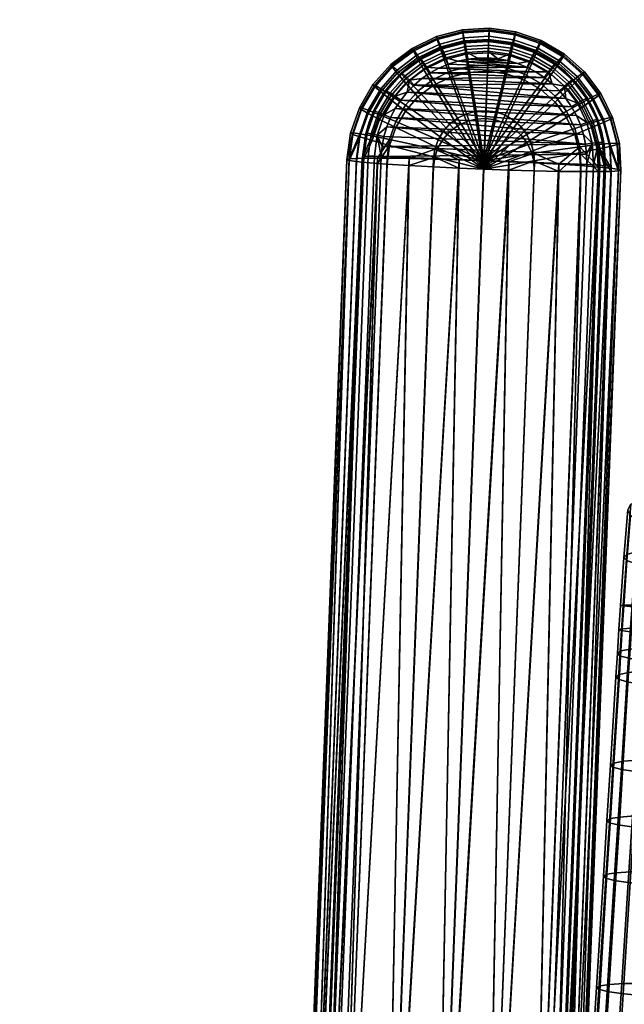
# Model space of a CAD drawing. Header units: millimetres. Extents: x -347 to 347, y -351 to 323.
# Tile 50 of 107: x -346 to -248, y 36 to 194. Entities that reach past the tile are written whole.
import ezdxf

# ---------------------------------------------------------------- set-up
doc = ezdxf.new("R2010")
doc.units = ezdxf.units.MM
doc.header["$MEASUREMENT"] = 0
for name, color, linetype in [('kolecka', 250, 'Continuous'), ('podrucky', 7, 'Continuous'), ('podrucky doplnky', 251, 'Continuous'), ('sedak', 251, 'Continuous')]:
    doc.layers.add(name, color=color, linetype=linetype)

msp = doc.modelspace()

# ---------------------------------------------------------------- meshes
at = {"layer": 'kolecka'}
mesh = msp.add_polyface(dxfattribs=at)
corners = [(-313.41, -56.34, 32.2), (-313.41, -56.28, 28.71), (-331.41, -56.28, 28.71), (-331.41, -56.34, 32.2), (-204.68, 262.47, 30.25), (-206.33, 262.6, 30.33), (-206.13, 262.79, 26.13), (-204.47, 262.68, 26.09), (-204.88, 262.63, 34.41), (-206.53, 262.84, 34.54), (-202.93, 262.36, 30.19), (-202.76, 262.6, 26.06), (-203.1, 262.45, 34.33), (-203.26, 262.67, 38.45), (-205.09, 263, 38.55), (-201.11, 262.29, 30.15), (-201.02, 262.54, 26.04), (-201.2, 262.33, 34.27), (-201.3, 262.46, 38.39), (-199.26, 262.26, 30.14), (-199.26, 262.52, 26.03), (-199.26, 262.28, 34.26), (-199.26, 262.39, 38.37), (-199.26, 262.54, 42.49), (-201.39, 262.66, 42.51), (-197.41, 262.29, 30.15), (-197.5, 262.54, 26.04), (-197.31, 262.33, 34.27), (-197.22, 262.46, 38.39), (-197.13, 262.66, 42.51), (-195.59, 262.36, 30.19), (-195.75, 262.6, 26.06), (-195.42, 262.45, 34.33), (-195.26, 262.67, 38.45), (-193.84, 262.47, 30.25), (-194.05, 262.68, 26.09), (-193.63, 262.63, 34.41), (-192.19, 262.6, 30.33), (-192.39, 262.79, 26.13), (-191.99, 262.84, 34.54), (-333.41, -56.76, 24.54), (-344.41, -56.38, 27.3), (-344.41, -56.26, 30), (-333.41, -56.26, 30), (-344.41, -56.38, 32.7), (-333.41, -56.76, 35.46), (-345.51, -56.47, 30), (-345.51, -57.04, 35.81), (-311.41, -56.26, 30), (-300.41, -56.38, 27.3), (-311.41, -56.76, 24.54), (-311.41, -56.76, 35.46), (-300.41, -56.38, 32.7), (-300.41, -56.26, 30), (-299.3, -56.47, 30), (-299.3, -57, 24.42)]
mesh.append_faces([[corners[k] for k in face] for face in [(0, 1, 2, 3), (4, 5, 6, 7), (8, 9, 5, 4), (10, 4, 7, 11), (12, 8, 4, 10), (13, 14, 8, 12), (15, 10, 11, 16), (17, 12, 10, 15), (18, 13, 12, 17), (19, 15, 16, 20), (21, 17, 15, 19), (22, 18, 17, 21), (23, 24, 18, 22), (25, 19, 20, 26), (27, 21, 19, 25), (28, 22, 21, 27), (29, 23, 22, 28), (30, 25, 26, 31), (32, 27, 25, 30), (33, 28, 27, 32), (34, 30, 31, 35), (36, 32, 30, 34), (37, 34, 35, 38), (39, 36, 34, 37), (40, 41, 42, 43), (43, 42, 44, 45), (46, 42, 41, 41), (46, 44, 42, 42), (46, 47, 44, 44), (48, 49, 50, 50), (48, 51, 52, 53), (53, 49, 48, 48), (54, 49, 53, 53), (54, 53, 52, 52), (54, 55, 49, 49)]])
at = {"layer": 'podrucky'}
mesh = msp.add_polyface(dxfattribs=at)
corners = [(-273.47, 185.16, 621.89), (-270.43, 185.34, 621.88), (-270.72, 177.76, 620.16), (-272.3, 177.66, 620.17), (-273.92, 188.09, 623.29), (-270.32, 188.3, 623.28), (-274.24, 190.22, 624.94), (-270.24, 190.46, 624.92), (-274.42, 191.51, 626.72), (-270.19, 191.76, 626.7), (-274.48, 191.99, 628.51), (-270.18, 192.25, 628.49), (-274.42, 191.75, 630.35), (-270.19, 192.01, 630.33), (-274.24, 190.72, 632.29), (-270.23, 190.96, 632.27), (-273.91, 188.83, 634.21), (-270.31, 189.05, 634.2), (-273.46, 186.12, 636), (-270.42, 186.31, 635.98), (-276.42, 184.39, 621.94), (-273.84, 177.26, 620.2), (-277.41, 187.17, 623.36), (-278.12, 189.21, 625.02), (-278.53, 190.44, 626.8), (-278.65, 190.9, 628.59), (-278.52, 190.68, 630.43), (-278.11, 189.71, 632.36), (-277.41, 187.92, 634.28), (-276.41, 185.35, 636.05), (-273.82, 178.53, 638.75), (-272.29, 178.93, 638.72), (-279.17, 183.06, 622.04), (-275.27, 176.57, 620.25), (-280.66, 185.6, 623.47), (-281.73, 187.46, 625.14), (-282.34, 188.59, 626.93), (-282.53, 189.02, 628.72), (-282.34, 188.83, 630.56), (-281.72, 187.96, 632.48), (-280.65, 186.35, 634.39), (-279.16, 184.02, 636.15), (-275.25, 177.83, 638.8), (-281.6, 181.22, 622.16), (-276.53, 175.61, 620.31), (-283.54, 183.42, 623.62), (-284.92, 185.04, 625.3), (-285.72, 186.03, 627.1), (-285.97, 186.42, 628.9), (-285.72, 186.28, 630.73), (-284.92, 185.54, 632.65), (-283.53, 184.17, 634.54), (-281.58, 182.19, 636.27), (-276.52, 176.88, 638.86), (-285.93, 180.73, 623.8), (-283.62, 178.95, 622.32), (-287.58, 182.05, 625.51), (-288.53, 182.86, 627.32), (-288.83, 183.2, 629.12), (-288.53, 183.11, 630.95), (-287.58, 182.55, 632.86), (-285.92, 181.48, 634.72), (-283.61, 179.91, 636.43), (-277.57, 175.69, 638.95), (-289.61, 178.59, 625.75), (-287.75, 177.62, 624.02), (-290.68, 179.21, 627.57), (-291.01, 179.49, 629.38), (-290.67, 179.46, 631.2), (-289.6, 179.1, 633.09), (-287.75, 178.37, 634.94), (-285.15, 177.28, 636.61)]
mesh.append_faces([[corners[k] for k in face] for face in [(0, 1, 2, 3), (4, 5, 1, 0), (6, 7, 5, 4), (8, 9, 7, 6), (10, 11, 9, 8), (12, 13, 11, 10), (14, 15, 13, 12), (16, 17, 15, 14), (18, 19, 17, 16), (20, 0, 3, 21), (22, 4, 0, 20), (23, 6, 4, 22), (24, 8, 6, 23), (25, 10, 8, 24), (26, 12, 10, 25), (27, 14, 12, 26), (28, 16, 14, 27), (29, 18, 16, 28), (30, 31, 18, 29), (32, 20, 21, 33), (34, 22, 20, 32), (35, 23, 22, 34), (36, 24, 23, 35), (37, 25, 24, 36), (38, 26, 25, 37), (39, 27, 26, 38), (40, 28, 27, 39), (41, 29, 28, 40), (42, 30, 29, 41), (43, 32, 33, 44), (45, 34, 32, 43), (46, 35, 34, 45), (47, 36, 35, 46), (48, 37, 36, 47), (49, 38, 37, 48), (50, 39, 38, 49), (51, 40, 39, 50), (52, 41, 40, 51), (53, 42, 41, 52), (54, 45, 43, 55), (56, 46, 45, 54), (57, 47, 46, 56), (58, 48, 47, 57), (59, 49, 48, 58), (60, 50, 49, 59), (61, 51, 50, 60), (62, 52, 51, 61), (63, 53, 52, 62), (64, 56, 54, 65), (66, 57, 56, 64), (67, 58, 57, 66), (68, 59, 58, 67), (69, 60, 59, 68), (70, 61, 60, 69), (71, 62, 61, 70)]])
mesh = msp.add_polyface(dxfattribs=at)
corners = [(-253.59, 180.74, 625.58), (-251.84, 177.14, 625.82), (-253.75, 176.32, 624.08), (-255.33, 179.55, 623.86), (-252.59, 181.48, 627.39), (-250.73, 177.68, 627.65), (-252.27, 181.8, 629.19), (-250.39, 177.93, 629.45), (-252.58, 181.73, 631.02), (-250.73, 177.93, 631.28), (-253.59, 181.24, 632.92), (-251.83, 177.65, 633.16), (-255.32, 180.3, 634.78), (-253.75, 177.06, 635), (-257.51, 182.42, 623.67), (-257.77, 177.95, 622.37), (-259.61, 180.38, 622.21), (-256.01, 183.93, 625.36), (-255.15, 184.85, 627.16), (-254.88, 185.23, 628.96), (-255.15, 185.1, 630.79), (-256.01, 184.43, 632.7), (-257.51, 183.17, 634.59), (-259.6, 181.34, 636.32), (-257.76, 178.92, 636.48), (-261.89, 182.4, 622.07), (-265.09, 175.17, 620.33), (-266.27, 176.22, 620.26), (-260.21, 184.81, 623.51), (-259.01, 186.59, 625.18), (-258.32, 187.66, 626.97), (-258.1, 188.08, 628.77), (-258.32, 187.91, 630.6), (-259.01, 187.09, 632.53), (-260.21, 185.56, 634.43), (-261.88, 183.36, 636.18), (-266.26, 177.49, 638.82), (-265.07, 176.44, 638.89), (-264.53, 183.93, 621.97), (-267.64, 177.02, 620.21), (-263.33, 186.63, 623.38), (-262.48, 188.61, 625.04), (-261.98, 189.8, 626.83), (-261.83, 190.26, 628.62), (-261.98, 190.05, 630.46), (-262.47, 189.11, 632.39), (-263.32, 187.38, 634.3), (-264.52, 184.9, 636.08), (-267.63, 178.29, 638.76), (-267.41, 184.93, 621.9), (-269.14, 177.54, 620.18), (-266.74, 187.81, 623.31), (-266.27, 189.91, 624.96), (-265.99, 191.18, 626.74), (-265.9, 191.66, 628.53), (-265.99, 191.43, 630.37), (-266.26, 190.41, 632.3), (-266.73, 188.56, 634.23), (-267.4, 185.89, 636.01), (-269.13, 178.81, 638.73), (-270.43, 185.34, 621.88), (-270.72, 177.76, 620.16), (-270.32, 188.3, 623.28), (-270.24, 190.46, 624.92), (-270.19, 191.76, 626.7), (-270.18, 192.25, 628.49), (-270.19, 192.01, 630.33), (-270.23, 190.96, 632.27), (-270.31, 189.05, 634.2), (-270.42, 186.31, 635.98), (-270.7, 179.02, 638.71), (-272.29, 178.93, 638.72), (-273.46, 186.12, 636)]
mesh.append_faces([[corners[k] for k in face] for face in [(0, 1, 2, 3), (4, 5, 1, 0), (6, 7, 5, 4), (8, 9, 7, 6), (10, 11, 9, 8), (12, 13, 11, 10), (14, 3, 15, 16), (17, 0, 3, 14), (18, 4, 0, 17), (19, 6, 4, 18), (20, 8, 6, 19), (21, 10, 8, 20), (22, 12, 10, 21), (23, 24, 12, 22), (25, 16, 26, 27), (28, 14, 16, 25), (29, 17, 14, 28), (30, 18, 17, 29), (31, 19, 18, 30), (32, 20, 19, 31), (33, 21, 20, 32), (34, 22, 21, 33), (35, 23, 22, 34), (36, 37, 23, 35), (38, 25, 27, 39), (40, 28, 25, 38), (41, 29, 28, 40), (42, 30, 29, 41), (43, 31, 30, 42), (44, 32, 31, 43), (45, 33, 32, 44), (46, 34, 33, 45), (47, 35, 34, 46), (48, 36, 35, 47), (49, 38, 39, 50), (51, 40, 38, 49), (52, 41, 40, 51), (53, 42, 41, 52), (54, 43, 42, 53), (55, 44, 43, 54), (56, 45, 44, 55), (57, 46, 45, 56), (58, 47, 46, 57), (59, 48, 47, 58), (60, 49, 50, 61), (62, 51, 49, 60), (63, 52, 51, 62), (64, 53, 52, 63), (65, 54, 53, 64), (66, 55, 54, 65), (67, 56, 55, 66), (68, 57, 56, 67), (69, 58, 57, 68), (70, 59, 58, 69), (71, 70, 69, 72)]])
mesh = msp.add_polyface(dxfattribs=at)
corners = [(-253.75, 176.32, 624.08), (-252.84, 172.83, 624.32), (-255.66, 172.27, 622.76), (-256.44, 175.22, 622.56), (-251.84, 177.14, 625.82), (-250.82, 173.27, 626.08), (-250.73, 177.68, 627.65), (-249.66, 173.59, 627.93), (-250.39, 177.93, 629.45), (-249.29, 173.77, 629.74), (-250.73, 177.93, 631.28), (-249.66, 173.83, 631.56), (-251.83, 177.65, 633.16), (-250.82, 173.78, 633.43), (-253.75, 177.06, 635), (-252.83, 173.58, 635.24), (-256.43, 176.18, 636.67), (-255.65, 173.24, 636.87), (-263.42, 173.75, 639.07), (-263.02, 172.22, 639.17), (-257.77, 177.95, 622.37), (-263.43, 172.49, 620.52), (-264.13, 173.91, 620.42), (-255.33, 179.55, 623.86), (-257.76, 178.92, 636.48), (-255.32, 180.3, 634.78), (-264.11, 175.18, 638.97), (-271.01, 171, 639.97), (-259.61, 180.38, 622.21), (-265.09, 175.17, 620.33), (-265.07, 176.44, 638.89), (-259.6, 181.34, 636.32), (-266.26, 177.49, 638.82), (-267.64, 177.02, 620.21), (-266.27, 176.22, 620.26), (-271.03, 169.64, 620.01), (-267.63, 178.29, 638.76), (-269.14, 177.54, 620.18), (-269.13, 178.81, 638.73), (-270.72, 177.76, 620.16), (-270.7, 179.02, 638.71), (-272.3, 177.66, 620.17), (-272.29, 178.93, 638.72), (-273.84, 177.26, 620.2), (-273.82, 178.53, 638.75), (-275.27, 176.57, 620.25), (-275.25, 177.83, 638.8), (-276.53, 175.61, 620.31), (-276.52, 176.88, 638.86), (-283.62, 178.95, 622.32), (-281.6, 181.22, 622.16), (-277.58, 174.43, 620.39), (-277.57, 175.69, 638.95), (-285.16, 176.32, 622.5), (-278.39, 173.06, 620.49), (-287.75, 177.62, 624.02), (-285.93, 180.73, 623.8), (-278.37, 174.33, 639.04), (-283.61, 179.91, 636.43), (-285.15, 177.28, 636.61), (-286.16, 173.45, 622.7), (-278.9, 171.56, 620.59), (-288.93, 174.22, 624.25), (-290.92, 174.81, 626.01), (-289.61, 178.59, 625.75), (-292.06, 175.21, 627.85), (-290.68, 179.21, 627.57), (-292.42, 175.42, 629.66), (-291.01, 179.49, 629.38), (-292.06, 175.46, 631.48), (-290.67, 179.46, 631.2), (-290.91, 175.32, 633.35), (-289.6, 179.1, 633.09), (-288.93, 174.96, 635.17), (-287.75, 178.37, 634.94), (-286.15, 174.41, 636.81), (-278.89, 172.83, 639.14), (-249.4, 169.61, 631.85), (-292.64, 171.02, 628.13), (-293, 171.16, 629.95), (-292.64, 171.27, 631.76), (-291.46, 171.35, 633.62), (-290.55, 171.38, 634.53), (-288.08, 171.4, 636.25)]
mesh.append_faces([[corners[k] for k in face] for face in [(0, 1, 2, 3), (4, 5, 1, 0), (6, 7, 5, 4), (8, 9, 7, 6), (10, 11, 9, 8), (12, 13, 11, 10), (14, 15, 13, 12), (16, 17, 15, 14), (18, 19, 17, 16), (20, 3, 21, 22), (23, 0, 3, 20), (24, 16, 14, 25), (26, 18, 16, 24), (27, 18, 26, 26), (28, 20, 22, 29), (30, 26, 24, 31), (27, 26, 30, 30), (27, 30, 32, 32), (33, 34, 35, 35), (27, 32, 36, 36), (37, 33, 35, 35), (27, 36, 38, 38), (39, 37, 35, 35), (27, 38, 40, 40), (41, 39, 35, 35), (27, 40, 42, 42), (43, 41, 35, 35), (27, 42, 44, 44), (45, 43, 35, 35), (27, 44, 46, 46), (47, 45, 35, 35), (27, 46, 48, 48), (49, 50, 47, 51), (27, 48, 52, 52), (53, 49, 51, 54), (55, 56, 49, 53), (57, 52, 58, 59), (27, 52, 57, 57), (60, 53, 54, 61), (62, 55, 53, 60), (63, 64, 55, 62), (65, 66, 64, 63), (67, 68, 66, 65), (69, 70, 68, 67), (71, 72, 70, 69), (73, 74, 72, 71), (75, 59, 74, 73), (76, 57, 59, 75), (77, 11, 13, 13), (65, 63, 78, 78), (67, 65, 79, 79), (69, 67, 79, 79), (71, 69, 80, 80), (73, 71, 81, 82), (75, 73, 82, 83)]])
mesh = msp.add_polyface(dxfattribs=at)
corners = [(-294.38, -31.42, 650.86), (-283.04, 171.35, 638.32), (-286.56, 171.39, 637.01), (-288.08, 171.4, 636.25), (-291.46, 171.35, 633.62), (-299.28, -31.48, 647.47), (-290.55, 171.38, 634.53), (-263.43, 172.49, 620.52), (-263.03, 170.95, 620.62), (-271.03, 169.64, 620.01), (-256.44, 175.22, 622.56), (-255.66, 172.27, 622.76), (-271.01, 171, 639.97), (-263.02, 172.22, 639.17), (-263.42, 173.75, 639.07), (-264.13, 173.91, 620.42), (-265.09, 175.17, 620.33), (-266.27, 176.22, 620.26), (-277.58, 174.43, 620.39), (-276.53, 175.61, 620.31), (-278.39, 173.06, 620.49), (-278.9, 171.56, 620.59), (-278.37, 174.33, 639.04), (-278.89, 172.83, 639.14), (-262.94, 169.37, 620.73), (-267.03, 169.49, 620.19), (-255.48, 169.24, 622.96), (-259, 169.28, 621.66), (-252.62, 169.24, 624.56), (-252.84, 172.83, 624.32), (-250.58, 169.28, 626.36), (-250.82, 173.27, 626.08), (-249.41, 169.36, 628.21), (-249.04, 169.47, 630.03), (-249.66, 173.59, 627.93), (-249.29, 173.77, 629.74), (-250.82, 173.78, 633.43), (-250.58, 169.78, 633.7), (-249.4, 169.61, 631.85), (-249.66, 173.83, 631.56), (-252.83, 173.58, 635.24), (-252.62, 169.98, 635.48), (-255.65, 173.24, 636.87), (-258.99, 170.42, 638.36), (-255.47, 170.2, 637.07), (-267.01, 170.83, 639.81), (-262.92, 170.64, 639.28), (-275.03, 169.8, 620.17), (-286.16, 173.45, 622.7), (-283.06, 170.21, 621.62), (-286.57, 170.43, 622.91), (-288.93, 174.22, 624.25), (-288.09, 170.54, 623.67), (-290.55, 170.75, 625.37), (-290.92, 174.81, 626.01), (-291.46, 170.85, 626.28), (-279.12, 169.99, 620.7), (-292.06, 175.21, 627.85), (-292.64, 171.02, 628.13), (-293, 171.16, 629.95), (-292.06, 175.46, 631.48), (-292.64, 171.27, 631.76), (-286.15, 174.41, 636.81), (-275.01, 171.14, 639.79), (-290.91, 175.32, 633.35), (-279.11, 171.26, 639.25)]
mesh.append_faces([[corners[k] for k in face] for face in [(0, 1, 2, 2), (3, 0, 2, 2), (4, 5, 6, 6), (7, 8, 9, 9), (10, 11, 8, 7), (12, 13, 14, 14), (15, 7, 9, 9), (16, 15, 9, 9), (17, 16, 9, 9), (18, 19, 9, 9), (20, 18, 9, 9), (21, 20, 9, 9), (12, 22, 23, 23), (8, 24, 25, 25), (11, 26, 27, 27), (11, 28, 26, 26), (27, 24, 8, 8), (27, 8, 11, 11), (9, 8, 25, 25), (11, 29, 28, 28), (28, 29, 30, 30), (29, 31, 30, 30), (31, 32, 30, 30), (33, 32, 34, 34), (31, 34, 32, 32), (34, 35, 33, 33), (36, 37, 38, 38), (38, 33, 39, 39), (40, 41, 37, 37), (42, 43, 44, 44), (44, 41, 42, 42), (35, 39, 33, 33), (37, 36, 40, 40), (40, 42, 41, 41), (42, 13, 43, 43), (13, 45, 46, 46), (45, 13, 12, 12), (13, 46, 43, 43), (21, 9, 47, 47), (48, 21, 49, 50), (51, 48, 52, 53), (54, 51, 53, 55), (47, 56, 21, 21), (21, 56, 49, 49), (57, 58, 59, 59), (54, 55, 58, 58), (48, 50, 52, 52), (60, 59, 61, 61), (23, 62, 2, 1), (12, 23, 63, 63), (4, 64, 61, 61), (62, 3, 2, 2), (23, 1, 65, 65), (23, 65, 63, 63)]])
mesh = msp.add_polyface(dxfattribs=at)
corners = [(-270.76, -33.49, 634.58), (-278.85, -33.23, 633.86), (-267.03, 169.49, 620.19), (-259, 169.28, 621.66), (-263.3, -33.62, 636.81), (-255.48, 169.24, 622.96), (-271.03, 169.64, 620.01), (-262.94, 169.37, 620.73), (-260.44, -33.62, 638.41), (-257.22, -33.48, 642.06), (-258.4, -33.57, 640.2), (-250.58, 169.28, 626.36), (-249.04, 169.47, 630.03), (-256.86, -33.37, 643.88), (-249.41, 169.36, 628.21), (-252.62, 169.24, 624.56), (-257.22, -33.22, 645.69), (-249.4, 169.61, 631.85), (-258.4, -33.05, 647.55), (-250.58, 169.78, 633.7), (-260.43, -32.84, 649.33), (-252.62, 169.98, 635.48), (-255.47, 170.2, 637.07), (-263.29, -32.62, 650.92), (-258.99, 170.42, 638.36), (-267.01, 170.83, 639.81), (-278.83, -31.81, 653.81), (-270.74, -32.17, 653.13), (-262.92, 170.64, 639.28), (-271.01, 171, 639.97), (-299.28, -32, 640.13), (-300.46, -31.82, 641.98), (-292.64, 171.02, 628.13), (-290.55, 170.75, 625.37), (-291.46, 170.85, 626.28), (-297.24, -32.2, 638.35), (-293, 171.16, 629.95), (-300.82, -31.68, 643.8), (-288.09, 170.54, 623.67), (-294.39, -32.43, 636.76), (-275.03, 169.8, 620.17), (-286.94, -32.87, 634.55), (-279.12, 169.99, 620.7), (-286.57, 170.43, 622.91), (-283.06, 170.21, 621.62), (-275.01, 171.14, 639.79), (-286.92, -31.55, 653.1), (-279.11, 171.26, 639.25), (-283.04, 171.35, 638.32), (-294.38, -31.42, 650.86), (-288.08, 171.4, 636.25), (-290.55, 171.38, 634.53), (-297.24, -31.43, 649.26), (-292.64, 171.27, 631.76), (-300.45, -31.56, 645.61), (-299.28, -31.48, 647.47), (-291.46, 171.35, 633.62)]
mesh.append_faces([[corners[k] for k in face] for face in [(0, 1, 2, 2), (3, 4, 0, 0), (3, 5, 4, 4), (2, 1, 6, 6), (7, 0, 2, 2), (7, 3, 0, 0), (5, 8, 4, 4), (9, 10, 11, 11), (9, 12, 13, 13), (12, 9, 14, 14), (5, 15, 8, 8), (10, 15, 11, 11), (9, 11, 14, 14), (10, 8, 15, 15), (16, 13, 12, 12), (17, 16, 12, 12), (18, 16, 17, 17), (19, 18, 17, 17), (20, 19, 21, 21), (22, 23, 21, 21), (18, 19, 20, 20), (22, 24, 23, 23), (25, 26, 27, 27), (24, 27, 23, 23), (28, 27, 24, 24), (25, 27, 28, 28), (25, 29, 26, 26), (20, 21, 23, 23), (30, 31, 32, 32), (33, 30, 34, 34), (33, 35, 30, 30), (36, 31, 37, 37), (32, 31, 36, 36), (32, 34, 30, 30), (38, 39, 35, 35), (40, 1, 41, 41), (1, 40, 6, 6), (42, 40, 41, 41), (33, 38, 35, 35), (39, 38, 43, 43), (44, 39, 43, 43), (44, 42, 41, 41), (39, 44, 41, 41), (26, 29, 45, 45), (45, 46, 26, 26), (47, 46, 45, 45), (48, 46, 47, 47), (46, 48, 49, 49), (50, 51, 52, 52), (53, 54, 55, 55), (51, 55, 52, 52), (53, 36, 54, 54), (55, 56, 53, 53), (37, 54, 36, 36), (49, 50, 52, 52)]])
at = {"layer": 'podrucky doplnky'}
mesh = msp.add_polyface(dxfattribs=at)
corners = [(-273.94, 189.33, 638.47), (-270.3, 189.55, 638.45), (-270.27, 190.14, 637.39), (-274.05, 189.92, 637.41), (-273.78, 188.37, 639.2), (-270.34, 188.58, 639.19), (-277.47, 188.41, 638.53), (-277.71, 188.96, 637.48), (-277.12, 187.5, 639.26), (-280.22, 185.99, 639.37), (-280.76, 186.81, 638.64), (-272.18, 190.26, 636.28), (-274.08, 190.05, 636.29), (-275.96, 189.66, 636.32), (-277.78, 189.08, 636.36), (-279.54, 188.33, 636.41), (-281.11, 187.31, 637.59), (-270.27, 190.28, 636.27), (-272, 187.47, 639.47), (-270.38, 187.49, 639.47), (-273.61, 187.3, 639.49), (-275.19, 186.97, 639.51), (-278.23, 185.85, 639.59), (-276.74, 186.48, 639.54), (-279.65, 185.07, 639.64), (-280.98, 184.16, 639.71), (-261.33, 184.36, 639.68), (-282.22, 183.12, 639.78), (-260.06, 183.35, 639.75), (-262.68, 185.25, 639.62), (-265.62, 186.6, 639.53), (-264.12, 186, 639.57), (-257.87, 180.99, 639.91), (-283.36, 181.97, 639.86), (-256.95, 179.65, 640), (-284.37, 180.71, 639.94), (-256.17, 178.24, 640.09), (-285.26, 179.35, 640.04), (-268.77, 187.35, 639.48), (-273.83, 189.99, 634.79), (-270.27, 190.17, 634.78), (-270.27, 190.07, 633.28), (-273.83, 189.88, 633.3), (-277.49, 189.08, 634.86), (-277.49, 188.98, 633.36)]
mesh.append_faces([[corners[k] for k in face] for face in [(0, 1, 2, 3), (4, 5, 1, 0), (6, 0, 3, 7), (8, 4, 0, 6), (9, 8, 6, 10), (3, 11, 12, 12), (3, 12, 13, 13), (7, 14, 15, 15), (7, 13, 14, 14), (3, 2, 11, 11), (7, 3, 13, 13), (15, 16, 7, 7), (17, 11, 2, 2), (5, 4, 18, 19), (20, 18, 4, 4), (4, 8, 21, 20), (8, 9, 22, 23), (8, 23, 21, 21), (24, 25, 26, 26), (27, 28, 25, 25), (24, 29, 22, 22), (30, 20, 21, 21), (22, 31, 23, 23), (32, 27, 33, 33), (34, 33, 35, 35), (36, 35, 37, 37), (28, 26, 25, 25), (36, 34, 35, 35), (18, 38, 19, 19), (39, 40, 41, 42), (43, 39, 42, 44), (11, 40, 39, 39), (39, 43, 13, 13), (11, 39, 12, 12), (17, 40, 11, 11), (12, 39, 13, 13), (43, 15, 14, 14), (43, 14, 13, 13)]])
mesh = msp.add_polyface(dxfattribs=at)
corners = [(-263.66, 186.98, 639.29), (-260.68, 185.24, 639.41), (-260.08, 186.02, 638.68), (-263.23, 187.86, 638.56), (-266.68, 189.05, 638.48), (-262.95, 188.39, 637.5), (-266.53, 189.63, 637.42), (-266.92, 188.11, 639.22), (-270.3, 189.55, 638.45), (-270.27, 190.14, 637.39), (-270.34, 188.58, 639.19), (-262.87, 188.51, 636.39), (-264.64, 189.22, 636.34), (-261.17, 187.63, 636.45), (-266.48, 189.76, 636.31), (-268.36, 190.11, 636.28), (-267.17, 187.05, 639.5), (-265.62, 186.6, 639.53), (-264.12, 186, 639.57), (-262.68, 185.25, 639.62), (-268.77, 187.35, 639.48), (-270.38, 187.49, 639.47), (-270.27, 190.28, 636.27), (-275.19, 186.97, 639.51), (-276.74, 186.48, 639.54), (-272, 187.47, 639.47), (-273.61, 187.3, 639.49), (-279.65, 185.07, 639.64), (-261.33, 184.36, 639.68), (-278.23, 185.85, 639.59), (-282.22, 183.12, 639.78), (-258.91, 182.22, 639.82), (-260.06, 183.35, 639.75), (-257.87, 180.99, 639.91), (-283.36, 181.97, 639.86), (-256.95, 179.65, 640), (-266.73, 189.71, 634.81), (-263.15, 188.53, 634.88), (-263.15, 188.43, 633.39), (-266.74, 189.61, 633.31), (-270.27, 190.17, 634.78), (-270.27, 190.07, 633.28)]
mesh.append_faces([[corners[k] for k in face] for face in [(0, 1, 2, 3), (4, 3, 5, 6), (7, 0, 3, 4), (8, 4, 6, 9), (10, 7, 4, 8), (5, 11, 12, 12), (5, 13, 11, 11), (6, 14, 15, 15), (6, 15, 9, 9), (12, 6, 5, 5), (14, 6, 12, 12), (0, 7, 16, 17), (1, 0, 18, 19), (20, 10, 21, 21), (20, 16, 7, 7), (17, 18, 0, 0), (7, 10, 20, 20), (15, 22, 9, 9), (23, 24, 18, 18), (25, 26, 16, 16), (25, 16, 20, 20), (16, 26, 17, 17), (23, 18, 17, 17), (19, 27, 28, 28), (29, 19, 18, 18), (30, 31, 32, 32), (33, 34, 35, 35), (33, 31, 30, 30), (36, 37, 38, 39), (40, 36, 39, 41), (11, 37, 12, 12), (40, 15, 36, 36), (14, 36, 15, 15), (36, 14, 12, 12), (12, 37, 36, 36), (22, 15, 40, 40), (37, 11, 13, 13)]])
mesh = msp.add_polyface(dxfattribs=at)
corners = [(-280.76, 186.81, 638.64), (-277.47, 188.41, 638.53), (-277.71, 188.96, 637.48), (-281.11, 187.31, 637.59), (-283.67, 184.61, 638.8), (-284.12, 185.03, 637.75), (-282.97, 183.91, 639.51), (-280.22, 185.99, 639.37), (-286.09, 181.89, 638.98), (-286.63, 182.21, 637.94), (-285.26, 181.34, 639.69), (-287.93, 178.75, 639.2), (-288.54, 178.95, 638.17), (-287.01, 178.37, 639.89), (-281.22, 187.42, 636.48), (-282.8, 186.34, 636.55), (-279.54, 188.33, 636.41), (-284.26, 185.11, 636.64), (-285.6, 183.75, 636.73), (-286.8, 182.26, 636.83), (-287.85, 180.66, 636.94), (-288.73, 178.97, 637.06), (-280.98, 184.16, 639.71), (-279.65, 185.07, 639.64), (-283.36, 181.97, 639.86), (-282.22, 183.12, 639.78), (-278.23, 185.85, 639.59), (-285.26, 179.35, 640.04), (-284.37, 180.71, 639.94), (-281.05, 187.41, 634.97), (-277.49, 189.08, 634.86), (-277.49, 188.98, 633.36), (-281.05, 187.31, 633.48), (-284.27, 185.01, 635.14), (-284.27, 184.91, 633.64), (-286.92, 182, 635.35), (-286.92, 181.9, 633.85), (-288.86, 178.59, 635.58), (-288.86, 178.48, 634.09)]
mesh.append_faces([[corners[k] for k in face] for face in [(0, 1, 2, 3), (4, 0, 3, 5), (6, 7, 0, 4), (8, 4, 5, 9), (10, 6, 4, 8), (11, 8, 9, 12), (13, 10, 8, 11), (3, 14, 15, 15), (3, 16, 14, 14), (5, 17, 18, 18), (5, 3, 15, 17), (9, 5, 18, 19), (9, 19, 20, 20), (12, 20, 21, 21), (12, 9, 20, 20), (7, 6, 22, 23), (6, 24, 25, 25), (25, 22, 6, 6), (23, 26, 7, 7), (24, 6, 10, 10), (10, 13, 27, 28), (24, 10, 28, 28), (29, 30, 31, 32), (33, 29, 32, 34), (35, 33, 34, 36), (37, 35, 36, 38), (16, 30, 29, 29), (33, 15, 29, 29), (33, 35, 18, 18), (20, 35, 37, 37), (29, 15, 14, 14), (33, 18, 17, 17), (33, 17, 15, 15), (29, 14, 16, 16), (37, 21, 20, 20), (35, 20, 19, 19), (35, 19, 18, 18)]])
mesh = msp.add_polyface(dxfattribs=at)
corners = [(-255.15, 180.7, 639.04), (-253.55, 177.42, 639.26), (-252.92, 177.59, 638.23), (-254.58, 180.98, 638), (-256.01, 180.21, 639.75), (-254.5, 177.12, 639.96), (-257.35, 183.6, 638.85), (-256.86, 183.99, 637.8), (-258.1, 182.96, 639.56), (-260.08, 186.02, 638.68), (-259.69, 186.49, 637.63), (-260.68, 185.24, 639.41), (-263.23, 187.86, 638.56), (-262.95, 188.39, 637.5), (-253.48, 179.34, 637.01), (-254.4, 181.01, 636.89), (-255.48, 182.59, 636.79), (-256.71, 184.05, 636.69), (-258.07, 185.39, 636.6), (-259.57, 186.58, 636.52), (-261.17, 187.63, 636.45), (-256.95, 179.65, 640), (-257.87, 180.99, 639.91), (-258.91, 182.22, 639.82), (-260.06, 183.35, 639.75), (-261.33, 184.36, 639.68), (-262.68, 185.25, 639.62), (-254.3, 180.74, 635.41), (-252.62, 177.19, 635.65), (-252.62, 177.09, 634.15), (-254.3, 180.64, 633.91), (-256.71, 183.95, 635.19), (-256.71, 183.85, 633.7), (-259.73, 186.6, 635.01), (-259.73, 186.49, 633.52), (-263.15, 188.53, 634.88), (-263.15, 188.43, 633.39)]
mesh.append_faces([[corners[k] for k in face] for face in [(0, 1, 2, 3), (4, 5, 1, 0), (6, 0, 3, 7), (8, 4, 0, 6), (9, 6, 7, 10), (11, 8, 6, 9), (12, 9, 10, 13), (3, 14, 15, 15), (2, 14, 3, 3), (3, 15, 16, 16), (7, 16, 17, 17), (7, 17, 18, 18), (10, 19, 20, 20), (10, 18, 19, 19), (10, 7, 18, 18), (13, 10, 20, 20), (3, 16, 7, 7), (21, 4, 22, 22), (23, 22, 8, 8), (4, 8, 22, 22), (24, 23, 8, 8), (25, 24, 11, 11), (8, 11, 24, 24), (11, 26, 25, 25), (27, 28, 29, 30), (31, 27, 30, 32), (33, 31, 32, 34), (35, 33, 34, 36), (28, 27, 14, 14), (27, 31, 16, 16), (33, 35, 20, 20), (31, 33, 18, 18), (31, 18, 17, 17), (31, 17, 16, 16), (33, 20, 19, 19), (33, 19, 18, 18), (27, 15, 14, 14), (15, 27, 16, 16)]])
mesh = msp.add_polyface(dxfattribs=at)
corners = [(-253.55, 177.42, 639.26), (-252.62, 173.9, 639.5), (-251.97, 173.94, 638.48), (-252.92, 177.59, 638.23), (-254.5, 177.12, 639.96), (-253.63, 173.79, 640.18), (-289.12, 175.3, 639.44), (-287.93, 178.75, 639.2), (-288.54, 178.95, 638.17), (-289.77, 175.39, 638.41), (-288.13, 175.11, 640.12), (-287.01, 178.37, 639.89), (-252.15, 175.76, 637.25), (-252.73, 177.58, 637.13), (-253.48, 179.34, 637.01), (-251.76, 173.89, 637.38), (-255.54, 176.75, 640.19), (-255.05, 175.21, 640.3), (-256.01, 180.21, 639.75), (-256.95, 179.65, 640), (-256.17, 178.24, 640.09), (-254.72, 173.63, 640.41), (-289.44, 177.2, 637.18), (-289.98, 175.36, 637.31), (-288.73, 178.97, 637.06), (-290.29, 171.65, 638.67), (-289.62, 171.7, 639.68), (-290.5, 171.58, 637.56), (-286.61, 176.42, 640.24), (-286, 177.92, 640.14), (-285.26, 179.35, 640.04), (-287.06, 174.87, 640.34), (-287.36, 173.28, 640.45), (-252.62, 177.19, 635.65), (-251.72, 173.53, 635.9), (-251.72, 173.43, 634.4), (-252.62, 177.09, 634.15), (-290.04, 175.01, 635.83), (-288.86, 178.59, 635.58), (-288.86, 178.48, 634.09), (-290.04, 174.91, 634.33)]
mesh.append_faces([[corners[k] for k in face] for face in [(0, 1, 2, 3), (4, 5, 1, 0), (6, 7, 8, 9), (10, 11, 7, 6), (3, 12, 13, 13), (3, 13, 14, 14), (2, 15, 12, 12), (2, 12, 3, 3), (5, 4, 16, 17), (4, 18, 19, 20), (20, 16, 4, 4), (17, 21, 5, 5), (9, 22, 23, 23), (8, 24, 22, 22), (9, 8, 22, 22), (6, 9, 25, 26), (23, 27, 9, 9), (11, 10, 28, 29), (11, 29, 30, 30), (10, 31, 28, 28), (32, 31, 10, 10), (21, 28, 31, 31), (31, 32, 21, 21), (29, 28, 17, 17), (30, 29, 16, 16), (20, 30, 16, 16), (21, 17, 28, 28), (17, 16, 29, 29), (33, 34, 35, 36), (37, 38, 39, 40), (12, 34, 33, 33), (38, 37, 22, 22), (27, 23, 37, 37), (33, 13, 12, 12), (13, 33, 14, 14), (34, 12, 15, 15), (37, 23, 22, 22), (38, 22, 24, 24)]])
mesh = msp.add_polyface(dxfattribs=at)
corners = [(-298.69, -41.08, 650.7), (-298.6, -38.54, 651.91), (-298.5, -36.02, 651.74), (-297.82, -40.99, 654.17), (-297.62, -35.91, 653.86), (-298.29, -35.95, 652.84), (-298.49, -41.01, 653.15), (-295.51, -35.93, 654.74), (-296.8, -41, 654.84), (-295.6, -38.47, 654.91), (-262.53, -37.2, 654.8), (-296.61, -35.9, 654.52), (-298.51, -36.22, 648.75), (-290.5, 171.58, 637.56), (-290.5, 171.38, 634.57), (-289.62, 171.7, 639.68), (-290.29, 171.65, 638.67), (-288.6, 171.7, 640.35), (-287.5, 171.67, 640.56), (-254.53, 170.41, 640.63), (-260.41, -37.34, 653.93), (-252.41, 170.27, 639.75), (-253.42, 170.35, 640.42), (-261.42, -37.25, 654.59), (-259.74, -37.43, 652.91), (-251.74, 170.17, 638.74), (-251.53, 170.09, 637.64), (-259.53, -37.52, 651.81), (-259.53, -37.72, 648.82), (-251.53, 169.88, 634.64), (-251.97, 173.94, 638.48), (-252.62, 173.9, 639.5), (-251.76, 173.89, 637.38), (-253.63, 173.79, 640.18), (-254.54, 172.02, 640.51), (-254.72, 173.63, 640.41), (-289.77, 175.39, 638.41), (-288.13, 175.11, 640.12), (-289.12, 175.3, 639.44), (-287.36, 173.28, 640.45), (-251.72, 173.43, 634.4), (-251.72, 173.53, 635.9), (-290.04, 175.01, 635.83), (-290.04, 174.91, 634.33)]
mesh.append_faces([[corners[k] for k in face] for face in [(0, 1, 2, 2), (3, 4, 5, 6), (5, 2, 1, 1), (7, 8, 9, 9), (9, 10, 7, 7), (8, 11, 4, 4), (8, 7, 11, 11), (12, 2, 13, 14), (4, 15, 16, 5), (11, 17, 15, 4), (16, 13, 2, 5), (18, 17, 11, 7), (7, 10, 19, 18), (20, 21, 22, 23), (24, 25, 21, 20), (22, 19, 10, 23), (26, 25, 24, 27), (27, 28, 29, 26), (26, 30, 25, 25), (30, 31, 25, 25), (32, 30, 26, 26), (21, 25, 31, 31), (33, 19, 22, 22), (22, 31, 33, 33), (34, 19, 33, 33), (31, 22, 21, 21), (33, 35, 34, 34), (36, 13, 16, 16), (37, 38, 15, 17), (37, 17, 18, 18), (37, 18, 39, 39), (34, 39, 18, 18), (18, 19, 34, 34), (35, 39, 34, 34), (29, 40, 41, 26), (32, 26, 41, 41), (13, 42, 43, 14)]])
at = {"layer": 'sedak'}
mesh = msp.add_polyface(dxfattribs=at)
corners = [(-243.89, 112.2, 429.5), (-243.38, 118.52, 431.15), (-245.58, 119.81, 427.03), (-246.14, 113.12, 425.26), (-240.84, 111.32, 433.14), (-240.37, 117.33, 434.67), (-237.1, 110.52, 436.06), (-236.66, 116.27, 437.46), (-232.8, 109.8, 438.23), (-232.38, 115.36, 439.5), (-228.13, 109.16, 439.73), (-227.69, 114.58, 440.87), (-232.91, 109.25, 394.6), (-232.22, 118.69, 395.95), (-227.42, 118.88, 395.18), (-228.11, 109.35, 393.84), (-237.32, 109.1, 396.06), (-236.64, 118.4, 397.41), (-241.18, 108.88, 398.35), (-240.5, 117.97, 399.7), (-244.32, 108.59, 401.47), (-243.65, 117.4, 402.82), (-246.65, 108.24, 405.34), (-245.99, 116.7, 406.66), (-248.07, 107.82, 409.77), (-247.44, 115.89, 411.07), (-248.55, 107.36, 414.54), (-247.95, 115, 415.8), (-248.07, 106.85, 419.41), (-247.51, 114.07, 420.62), (-246.66, 106.31, 424.12), (-244.37, 105.77, 428.43), (-241.28, 105.22, 432.16), (-237.51, 104.69, 435.17), (-233.2, 104.17, 437.43), (-228.54, 103.68, 439.03), (-233.56, 99.72, 394.01), (-228.78, 99.74, 393.27), (-237.97, 99.71, 395.46), (-241.82, 99.71, 397.74), (-244.95, 99.71, 400.86), (-247.26, 99.7, 404.71), (-248.66, 99.68, 409.14), (-249.1, 99.64, 413.92), (-248.59, 99.56, 418.81), (-247.14, 99.44, 423.54), (-244.81, 99.28, 427.89), (-241.68, 99.06, 431.66), (-237.89, 98.8, 434.73), (-233.58, 98.5, 437.06), (-228.92, 98.16, 438.73), (-223.16, 109.42, 393.53), (-222.43, 119, 394.85), (-223.85, 99.76, 392.96), (-223.27, 108.58, 440.79), (-222.79, 113.88, 441.81), (-224.13, 97.81, 439.95), (-223.72, 103.21, 440.18), (-222.26, 119.08, 443.27), (-227.21, 119.87, 442.48), (-216.59, 116, 443.44), (-217.46, 106.7, 441.75), (-217.04, 111.38, 442.44), (-217.84, 101.97, 441.37)]
mesh.append_faces([[corners[k] for k in face] for face in [(0, 1, 2, 3), (4, 5, 1, 0), (6, 7, 5, 4), (8, 9, 7, 6), (10, 11, 9, 8), (12, 13, 14, 15), (16, 17, 13, 12), (18, 19, 17, 16), (20, 21, 19, 18), (22, 23, 21, 20), (24, 25, 23, 22), (26, 27, 25, 24), (28, 29, 27, 26), (30, 3, 29, 28), (31, 0, 3, 30), (32, 4, 0, 31), (33, 6, 4, 32), (34, 8, 6, 33), (35, 10, 8, 34), (36, 12, 15, 37), (38, 16, 12, 36), (39, 18, 16, 38), (40, 20, 18, 39), (41, 22, 20, 40), (42, 24, 22, 41), (43, 26, 24, 42), (44, 28, 26, 43), (45, 30, 28, 44), (46, 31, 30, 45), (47, 32, 31, 46), (48, 33, 32, 47), (49, 34, 33, 48), (50, 35, 34, 49), (51, 15, 14, 52), (53, 37, 15, 51), (11, 10, 54, 55), (50, 56, 57, 35), (10, 35, 57, 54), (11, 55, 58, 59), (58, 55, 60, 60), (61, 54, 57, 57), (54, 61, 62, 55), (60, 55, 62, 62), (63, 61, 57, 57)]])
mesh = msp.add_polyface(dxfattribs=at)
corners = [(-245.25, 95.26, 400.83), (-244.95, 99.71, 400.86), (-241.82, 99.71, 397.74), (-242.12, 95.12, 397.72), (-247.54, 95.42, 404.67), (-247.26, 99.7, 404.71), (-248.93, 95.6, 409.09), (-248.66, 99.68, 409.14), (-249.36, 95.77, 413.86), (-249.1, 99.64, 413.92), (-248.83, 95.9, 418.74), (-248.59, 99.56, 418.81), (-247.36, 95.99, 423.47), (-247.14, 99.44, 423.54), (-245.01, 96.02, 427.82), (-244.81, 99.28, 427.89), (-241.87, 95.98, 431.6), (-241.68, 99.06, 431.66), (-242.43, 90.53, 397.84), (-238.28, 95.01, 395.45), (-238.59, 90.31, 395.58), (-245.54, 90.83, 400.93), (-247.82, 91.19, 404.76), (-249.19, 91.58, 409.16), (-249.6, 91.97, 413.92), (-249.05, 92.34, 418.78), (-247.57, 92.65, 423.51), (-245.21, 92.87, 427.85), (-242.06, 92.98, 431.64), (-238.25, 92.98, 434.73), (-238.07, 95.85, 434.69), (-242.68, 86.73, 397.98), (-238.84, 86.5, 395.73), (-245.79, 87.03, 401.06), (-248.07, 87.4, 404.88), (-249.43, 87.8, 409.27), (-249.84, 88.2, 414.02), (-249.29, 88.58, 418.87), (-247.8, 88.9, 423.59), (-245.44, 89.13, 427.94), (-242.29, 89.25, 431.73), (-238.48, 89.26, 434.83), (-243.58, 72.69, 398.65), (-239.76, 72.45, 396.42), (-246.69, 72.99, 401.7), (-248.95, 73.32, 405.48), (-250.31, 73.68, 409.84), (-250.71, 74.04, 414.55), (-250.16, 74.36, 419.38), (-248.67, 74.64, 424.09), (-246.31, 74.83, 428.43), (-243.17, 74.93, 432.24), (-239.37, 74.92, 435.37), (-250.72, 65.44, 419.74), (-251.28, 65.13, 414.92), (-249.23, 65.69, 424.44), (-246.87, 65.87, 428.79), (-243.73, 65.95, 432.6), (-239.94, 65.93, 435.75)]
mesh.append_faces([[corners[k] for k in face] for face in [(0, 1, 2, 3), (4, 5, 1, 0), (6, 7, 5, 4), (8, 9, 7, 6), (10, 11, 9, 8), (12, 13, 11, 10), (14, 15, 13, 12), (16, 17, 15, 14), (18, 3, 19, 20), (21, 0, 3, 18), (22, 4, 0, 21), (23, 6, 4, 22), (24, 8, 6, 23), (25, 10, 8, 24), (26, 12, 10, 25), (27, 14, 12, 26), (28, 16, 14, 27), (29, 30, 16, 28), (31, 18, 20, 32), (33, 21, 18, 31), (34, 22, 21, 33), (35, 23, 22, 34), (36, 24, 23, 35), (37, 25, 24, 36), (38, 26, 25, 37), (39, 27, 26, 38), (40, 28, 27, 39), (41, 29, 28, 40), (42, 31, 32, 43), (44, 33, 31, 42), (45, 34, 33, 44), (46, 35, 34, 45), (47, 36, 35, 46), (48, 37, 36, 47), (49, 38, 37, 48), (50, 39, 38, 49), (51, 40, 39, 50), (52, 41, 40, 51), (53, 48, 47, 54), (55, 49, 48, 53), (56, 50, 49, 55), (57, 51, 50, 56), (58, 52, 51, 57)]])
mesh = msp.add_polyface(dxfattribs=at)
corners = [(-235.96, 63.35, 395.46), (-235.36, 72.28, 395.01), (-230.59, 72.16, 394.28), (-231.18, 63.2, 394.74), (-240.35, 63.54, 396.86), (-239.76, 72.45, 396.42), (-244.17, 63.8, 399.08), (-243.58, 72.69, 398.65), (-247.27, 64.1, 402.12), (-246.69, 72.99, 401.7), (-249.53, 64.43, 405.88), (-248.95, 73.32, 405.48), (-250.88, 64.79, 410.22), (-250.31, 73.68, 409.84), (-251.28, 65.13, 414.92), (-250.71, 74.04, 414.55), (-236.55, 54.41, 395.88), (-231.77, 54.24, 395.17), (-240.94, 54.63, 397.28), (-244.75, 54.89, 399.49), (-247.85, 55.2, 402.51), (-250.1, 55.54, 406.27), (-251.45, 55.89, 410.59), (-251.84, 56.22, 415.28), (-251.28, 56.52, 420.09), (-250.72, 65.44, 419.74), (-249.79, 56.75, 424.78), (-249.23, 65.69, 424.44), (-247.43, 56.91, 429.13), (-246.87, 65.87, 428.79), (-244.3, 56.98, 432.95), (-243.73, 65.95, 432.6), (-240.51, 56.95, 436.12), (-239.94, 65.93, 435.75), (-236.22, 56.83, 438.59), (-235.64, 65.82, 438.2), (-231.6, 56.64, 440.43), (-231.02, 65.63, 440.01), (-249, 37.4, 403.32), (-245.92, 37.08, 400.32), (-251.24, 37.73, 407.05), (-252.57, 38.06, 411.35), (-252.96, 38.37, 416.02), (-252.39, 38.63, 420.81), (-250.9, 38.84, 425.49), (-248.55, 38.97, 429.84), (-245.43, 39.01, 433.67), (-241.66, 38.96, 436.86), (-237.38, 38.84, 439.37), (-232.77, 38.64, 441.25), (-226.26, 63.09, 394.44), (-225.68, 72.08, 393.99), (-226.85, 54.1, 394.88), (-232.96, 36.3, 396.04), (-226.85, 56.4, 441.83), (-226.26, 65.4, 441.39), (-227.44, 47.4, 442.26), (-197.58, 69.8, 392.93), (-198.72, 49.56, 393.92), (-228.03, 36.1, 395.75), (-215.77, 57.29, 444.51), (-215.02, 69.03, 443.83), (-225.68, 74.4, 440.91), (-216.52, 45.48, 445.16)]
mesh.append_faces([[corners[k] for k in face] for face in [(0, 1, 2, 3), (4, 5, 1, 0), (6, 7, 5, 4), (8, 9, 7, 6), (10, 11, 9, 8), (12, 13, 11, 10), (14, 15, 13, 12), (16, 0, 3, 17), (18, 4, 0, 16), (19, 6, 4, 18), (20, 8, 6, 19), (21, 10, 8, 20), (22, 12, 10, 21), (23, 14, 12, 22), (24, 25, 14, 23), (26, 27, 25, 24), (28, 29, 27, 26), (30, 31, 29, 28), (32, 33, 31, 30), (34, 35, 33, 32), (36, 37, 35, 34), (38, 20, 19, 39), (40, 21, 20, 38), (41, 22, 21, 40), (42, 23, 22, 41), (43, 24, 23, 42), (44, 26, 24, 43), (45, 28, 26, 44), (46, 30, 28, 45), (47, 32, 30, 46), (48, 34, 32, 47), (49, 36, 34, 48), (50, 3, 2, 51), (52, 17, 3, 50), (53, 17, 52, 52), (36, 54, 55, 37), (49, 56, 36, 36), (36, 56, 54, 54), (57, 50, 51, 51), (58, 52, 50, 50), (58, 59, 52, 52), (54, 60, 61, 55), (61, 62, 55, 55), (56, 63, 60, 54)]])
mesh = msp.add_polyface(dxfattribs=at)
corners = [(-237.73, 36.53, 396.75), (-236.55, 54.41, 395.88), (-231.77, 54.24, 395.17), (-232.96, 36.3, 396.04), (-242.11, 36.78, 398.13), (-240.94, 54.63, 397.28), (-245.92, 37.08, 400.32), (-244.75, 54.89, 399.49), (-238.91, 18.64, 397.62), (-234.14, 18.37, 396.92), (-243.29, 18.94, 399), (-247.08, 19.26, 401.18), (-250.15, 19.59, 404.17), (-249, 37.4, 403.32), (-252.39, 19.92, 407.88), (-251.24, 37.73, 407.05), (-253.71, 20.24, 412.17), (-252.57, 38.06, 411.35), (-254.09, 20.52, 416.82), (-252.96, 38.37, 416.02), (-253.53, 20.75, 421.61), (-252.39, 38.63, 420.81), (-252.04, 20.93, 426.29), (-250.9, 38.84, 425.49), (-249.7, 21.03, 430.64), (-248.55, 38.97, 429.84), (-246.58, 21.04, 434.48), (-245.43, 39.01, 433.67), (-242.82, 20.98, 437.68), (-241.66, 38.96, 436.86), (-238.55, 20.84, 440.2), (-237.38, 38.84, 439.37), (-233.95, 20.64, 442.1), (-232.77, 38.64, 441.25), (-252.49, -16.01, 405.92), (-249.43, -16.37, 402.93), (-254.71, -15.69, 409.65), (-256.03, -15.4, 413.94), (-256.41, -15.16, 418.6), (-255.85, -14.99, 423.4), (-254.38, -14.87, 428.08), (-252.05, -14.83, 432.43), (-248.96, -14.87, 436.27), (-245.21, -14.97, 439.46), (-240.94, -15.13, 441.98), (-236.33, -15.35, 443.87), (-226.85, 54.1, 394.88), (-228.03, 36.1, 395.75), (-229.2, 18.11, 396.64), (-230.38, 0.11, 397.52), (-229.2, 20.41, 443.58), (-228.03, 38.4, 442.7), (-227.44, 47.4, 442.26), (-230.38, 2.41, 444.46), (-199.85, 29.32, 394.91), (-201, 9.08, 395.9), (-216.52, 45.48, 445.16), (-217.26, 33.68, 445.8), (-218.72, 10.06, 447.02), (-217.99, 21.88, 446.42), (-219.45, -1.77, 447.61)]
mesh.append_faces([[corners[k] for k in face] for face in [(0, 1, 2, 3), (4, 5, 1, 0), (6, 7, 5, 4), (8, 0, 3, 9), (10, 4, 0, 8), (11, 6, 4, 10), (12, 13, 6, 11), (14, 15, 13, 12), (16, 17, 15, 14), (18, 19, 17, 16), (20, 21, 19, 18), (22, 23, 21, 20), (24, 25, 23, 22), (26, 27, 25, 24), (28, 29, 27, 26), (30, 31, 29, 28), (32, 33, 31, 30), (34, 12, 11, 35), (36, 14, 12, 34), (37, 16, 14, 36), (38, 18, 16, 37), (39, 20, 18, 38), (40, 22, 20, 39), (41, 24, 22, 40), (42, 26, 24, 41), (43, 28, 26, 42), (44, 30, 28, 43), (45, 32, 30, 44), (3, 46, 47, 47), (9, 48, 49, 49), (3, 47, 48, 48), (48, 9, 3, 3), (32, 50, 33, 33), (33, 51, 52, 52), (53, 50, 32, 32), (50, 51, 33, 33), (54, 48, 47, 47), (55, 49, 48, 48), (52, 51, 56, 56), (51, 50, 57, 57), (53, 58, 59, 50), (59, 57, 50, 50), (56, 51, 57, 57), (53, 60, 58, 58)]])

doc.saveas('drawing.dxf')
